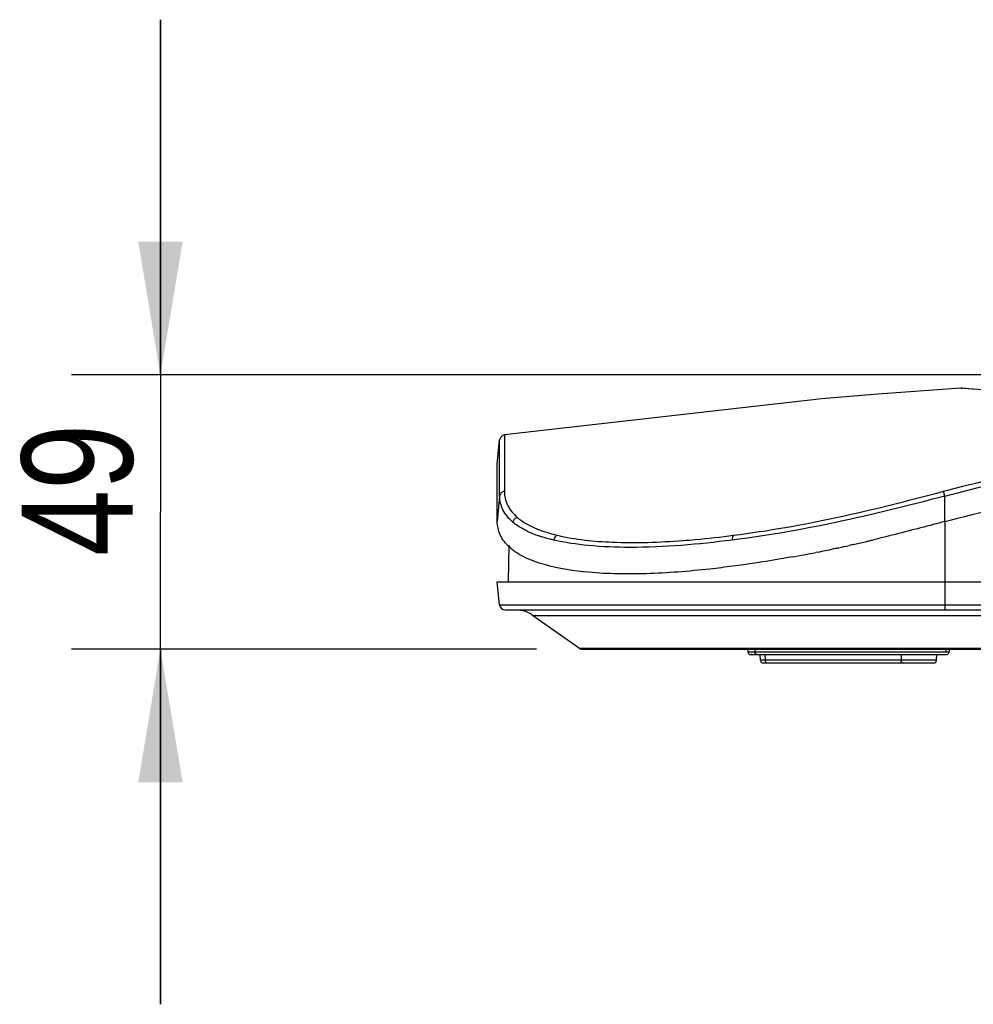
# Model space of a CAD drawing. Header units: inches. Extents: x 0 to 17, y 0 to 11.
# Tile 1 of 17: x 3.5 to 4.8, y 2.9 to 4.2. Entities that reach past the tile are written whole.
import ezdxf

# ---------------------------------------------------------------- set-up
doc = ezdxf.new("R2010")
doc.units = ezdxf.units.IN
doc.header["$LTSCALE"] = 0.935
doc.header["$MEASUREMENT"] = 0
doc.layers.get('0').update_dxf_attribs({"linetype": 'CONTINUOUS'})
doc.styles.get("Standard").update_dxf_attribs({"font": 'txt', "width": 0.8})
doc.dimstyles.new('DIMSTYLE_2', dxfattribs={"dimtxt": 0.15625, "dimasz": 0.1875, "dimexe": 0.125, "dimexo": 0.0625, "dimgap": 0.039062, "dimtad": 0, "dimtih": 1, "dimtoh": 1, "dimdec": 1, "dimlfac": 5, "dimzin": 4, "dimdsep": 46, "dimtxsty": 'Standard', "dimblk": '_FILLED', "dimblk1": '_FILLED', "dimblk2": '_FILLED', "dimcen": 0.09, "dimazin": 1, "dimtfac": 1, "dimtofl": 0, "dimtmove": 0, "dimatfit": 3, "dimldrblk": '_FILLED', "dimfxl": 1, "dimtolj": 1, "dimtzin": 4, "dimarcsym": 0})

# ---------------------------------------------------------------- blocks, each defined once
blk = doc.blocks.new('_FILLED')
at = {"color": 0, "linetype": 'ByBlock'}
blk.add_solid([(0, 0), (-1, 0.1667), (-1, -0.1667)], dxfattribs=at)
blk = doc.blocks.new('*D3')
at = {"color": 7, "linetype": 'Continuous', "transparency": 16777216}
for p, q in [((3.6811, 3.7381), (3.6811, 4.2381)), ((3.6811, 4.2381), (3.6811, 3.5452)), ((5.2938, 3.7381), (3.5561, 3.7381)), ((3.6811, 2.8524), (3.6811, 3.5452)), ((4.2105, 3.3524), (3.5561, 3.3524)), ((3.6811, 3.3524), (3.6811, 2.8524))]:
    blk.add_line(p, q, dxfattribs=at)
at = {"color": 7, "linetype": 'Continuous', "transparency": 16777216, "xscale": 0.1875, "yscale": 0.1875, "zscale": 0.1875}
for p, rotation in [((3.6811, 3.7381), 270), ((3.6811, 3.3524), 90)]:
    blk.add_blockref('_FILLED', p, dxfattribs=dict(at, rotation=rotation))
at = {"color": 7, "linetype": 'Continuous', "transparency": 16777216, "insert": (3.4857, 3.5763), "char_height": 0.15625, "width": 0.25, "attachment_point": 2, "rotation": 90, "line_spacing_factor": 0.9}
blk.add_mtext('49', dxfattribs=at)

msp = doc.modelspace()

# ---------------------------------------------------------------- linework, layer by layer
at = {"color": 7, "linetype": 'Continuous'}
for p, q in [((4.8078, 3.7197), (4.6906, 3.7112)), ((4.8235, 3.7183), (4.8078, 3.7197)), ((4.8078, 3.7197), (4.8097, 3.7195)), ((4.8249, 3.7181), (4.8235, 3.7183)), ((4.8526, 3.7162), (4.8249, 3.7181)), ((4.6118, 3.7046), (4.1652, 3.6536)), ((4.6906, 3.7112), (4.6118, 3.7046)), ((4.1551, 3.6124), (4.1585, 3.6466)), ((4.1585, 3.5676), (4.1585, 3.6466)), ((4.1652, 3.6536), (4.1651, 3.614)), ((4.1652, 3.6444), (4.1651, 3.6205)), ((4.1652, 3.6535), (4.1652, 3.6527)), ((4.1652, 3.6481), (4.1652, 3.6444)), ((4.1551, 3.5319), (4.1551, 3.6124)), ((4.1651, 3.614), (4.1651, 3.5744)), ((4.1585, 3.5676), (4.1551, 3.5319)), ((4.7851, 3.5676), (4.7833, 3.5744)), ((4.7851, 3.5319), (4.7851, 3.5676)), ((4.7807, 3.5308), (4.7789, 3.5303)), ((4.7807, 3.5307), (4.7789, 3.5302)), ((4.785, 3.5318), (4.7807, 3.5307)), ((4.7851, 3.5319), (4.7851, 3.4075)), ((4.1709, 3.4469), (4.1718, 3.4985)), ((4.6311, 3.494), (4.6281, 3.4933)), ((4.6524, 3.4987), (4.6502, 3.4982)), ((4.6558, 3.4994), (4.6524, 3.4987)), ((4.6062, 3.4888), (4.6034, 3.4883)), ((4.1584, 3.4146), (4.1551, 3.4469)), ((4.1551, 3.4469), (6.5961, 3.4469)), ((4.1584, 3.4146), (6.5929, 3.4146)), ((4.1662, 3.4075), (6.5851, 3.4075)), ((4.1872, 3.4075), (4.1879, 3.4071)), ((4.1879, 3.4071), (4.1887, 3.4068)), ((4.1887, 3.4068), (4.1888, 3.407)), ((4.1887, 3.4068), (4.1888, 3.407)), ((4.1888, 3.407), (4.1891, 3.4074)), ((4.1891, 3.4074), (4.1894, 3.4075)), ((4.1891, 3.4074), (4.1891, 3.4074)), ((4.1892, 3.4073), (4.1892, 3.4073)), ((4.2708, 3.3531), (4.2049, 3.3998)), ((4.2049, 3.3998), (4.6593, 3.3998)), ((4.6593, 3.3998), (5.1993, 3.3998)), ((4.2776, 3.3531), (4.2708, 3.3531)), ((4.273, 3.3524), (5.1991, 3.3524)), ((5.1985, 3.3531), (4.2776, 3.3531)), ((4.5079, 3.3524), (4.5079, 3.3483)), ((4.5079, 3.3483), (4.518, 3.3483)), ((4.5118, 3.3445), (4.521, 3.3445)), ((4.5136, 3.3445), (4.5127, 3.3445)), ((4.5127, 3.3445), (4.5144, 3.3445)), ((4.5144, 3.3445), (4.5211, 3.3445)), ((4.518, 3.3483), (4.518, 3.3524)), ((4.518, 3.3483), (4.7911, 3.3483)), ((4.521, 3.3445), (4.7872, 3.3445)), ((4.5256, 3.3365), (4.5253, 3.3445)), ((4.5318, 3.3445), (4.532, 3.3365)), ((4.7234, 3.3445), (4.7235, 3.3365)), ((4.7734, 3.3365), (4.7737, 3.3445)), ((4.7864, 3.3524), (4.7864, 3.3483)), ((4.7911, 3.3524), (4.7911, 3.3483)), ((4.7734, 3.3365), (4.5256, 3.3365)), ((4.7695, 3.3327), (4.5295, 3.3327))]:
    msp.add_line(p, q, dxfattribs=at)
for points in [[(4.8235, 3.7183), (4.8145, 3.719), (4.8093, 3.7195), (4.8078, 3.7197)], [(4.1652, 3.6536), (4.1637, 3.6532), (4.1618, 3.6523), (4.1602, 3.6507), (4.159, 3.6487), (4.1585, 3.6466)], [(4.1651, 3.6205), (4.1651, 3.5927), (4.1651, 3.5744)], [(4.1551, 3.5319), (4.1551, 3.5848), (4.1551, 3.6095), (4.1551, 3.6124)], [(4.7872, 3.3445), (4.7884, 3.3447), (4.7894, 3.3452), (4.7903, 3.346), (4.7908, 3.3469), (4.7911, 3.3478), (4.7911, 3.3483)]]:
    msp.add_lwpolyline(points, dxfattribs=at)
for centre, radius, start, end in [((4.2558, 3.6413), 0.1362, 244.4676, 247.8798), ((4.2654, 3.6647), 0.1616, 247.8613, 250.4598), ((4.2712, 3.6808), 0.1787, 250.4288, 251.1356), ((4.116, 5.8736), 2.4348, 283.3733, 283.503), ((4.2134, 5.4386), 1.989, 281.3915, 282.035), ((4.1903, 5.5473), 2.1001, 282.1175, 282.2509), ((4.1765, 5.6106), 2.1649, 282.2522, 282.64), ((4.144, 5.7547), 2.3126, 282.7857, 283.2287), ((4.1252, 5.8348), 2.3949, 283.227, 283.3734), ((4.2463, 5.2745), 1.8216, 280.2465, 281.307), ((4.1662, 3.4154), 0.00787, 185.8633, 269.9999), ((4.1815, 3.3681), 0.0394, 53.5062, 79.4262), ((4.273, 3.3563), 0.00394, 235.8586, 270), ((4.5118, 3.3484), 0.00394, 182.0228, 270.0131), ((4.5295, 3.3366), 0.00394, 182, 270), ((4.7695, 3.3366), 0.00394, 270, 358)]:
    msp.add_arc(centre, radius, start, end, dxfattribs=at)
for points, knots in [([(4.7833, 3.5744), (4.8316, 3.587), (4.9286, 3.6109), (5.0766, 3.6353), (5.2257, 3.6503), (5.3257, 3.6536), (5.3756, 3.6536)], [0, 0, 0, 0, 0.249877, 0.499954, 0.749968, 1, 1, 1, 1]), ([(4.7851, 3.5676), (4.8332, 3.5802), (4.93, 3.604), (5.0775, 3.6283), (5.2262, 3.6433), (5.3258, 3.6466), (5.3756, 3.6466)], [0, 0, 0, 0, 0.249999, 0.499999, 0.749999, 1, 1, 1, 1]), ([(4.7851, 3.5319), (4.834, 3.5448), (4.9316, 3.5693), (5.0797, 3.594), (5.2276, 3.6092), (5.3264, 3.6124), (5.3756, 3.6124)], [0, 0, 0, 0, 0.254081, 0.504606, 0.752864, 1, 1, 1, 1]), ([(4.1651, 3.5744), (4.1634, 3.5741), (4.1602, 3.5725), (4.1587, 3.5692), (4.1585, 3.5676)], [0, 0, 0, 0, 0.505041, 1, 1, 1, 1]), ([(4.1772, 3.5309), (4.1715, 3.5357), (4.1621, 3.5467), (4.1585, 3.561), (4.1585, 3.5676)], [0, 0, 0, 0, 0.529372, 1, 1, 1, 1]), ([(4.1651, 3.5744), (4.165, 3.5677), (4.1685, 3.5536), (4.1778, 3.5425), (4.1833, 3.5377)], [0, 0, 0, 0, 0.472333, 1, 1, 1, 1]), ([(4.7851, 3.5676), (4.7342, 3.5544), (4.6354, 3.5292), (4.5348, 3.5119), (4.4858, 3.5057)], [0, 0, 0, 0, 0.515547, 1, 1, 1, 1]), ([(4.4878, 3.5125), (4.5362, 3.5187), (4.6355, 3.536), (4.733, 3.5612), (4.7833, 3.5744)], [0, 0, 0, 0, 0.484177, 1, 1, 1, 1]), ([(4.1833, 3.5377), (4.1818, 3.5373), (4.1789, 3.5355), (4.1774, 3.5325), (4.1772, 3.5309)], [0, 0, 0, 0, 0.49959, 1, 1, 1, 1]), ([(4.1833, 3.5377), (4.1852, 3.5361), (4.1937, 3.5294), (4.2035, 3.5246), (4.2112, 3.5214)], [0, 0, 0, 0, 0.226637, 1, 1, 1, 1]), ([(4.2216, 3.4712), (4.2116, 3.474), (4.1938, 3.4803), (4.1719, 3.4943), (4.1582, 3.5119), (4.1551, 3.5255), (4.1551, 3.5319)], [0, 0, 0, 0, 0.32219, 0.583157, 0.801234, 1, 1, 1, 1]), ([(4.1971, 3.5183), (4.1952, 3.5193), (4.1882, 3.5228), (4.1815, 3.5272), (4.1772, 3.5309)], [0, 0, 0, 0, 0.26894, 1, 1, 1, 1]), ([(4.2112, 3.5214), (4.2134, 3.5205), (4.2228, 3.517), (4.2325, 3.5143), (4.24, 3.5125)], [0, 0, 0, 0, 0.232657, 1, 1, 1, 1]), ([(4.7789, 3.5302), (4.7711, 3.5282), (4.7396, 3.5199), (4.7082, 3.5118), (4.6845, 3.5061)], [0, 0, 0, 0, 0.25084, 1, 1, 1, 1]), ([(4.2347, 3.5057), (4.2328, 3.5061), (4.2256, 3.5079), (4.2186, 3.51), (4.2134, 3.5117)], [0, 0, 0, 0, 0.262317, 1, 1, 1, 1]), ([(4.24, 3.5125), (4.2393, 3.5123), (4.2367, 3.5109), (4.235, 3.5079), (4.2347, 3.5057)], [0, 0, 0, 0, 0.237972, 1, 1, 1, 1]), ([(4.24, 3.5125), (4.2651, 3.5065), (4.3243, 3.5005), (4.3834, 3.5026), (4.4165, 3.5051)], [0, 0, 0, 0, 0.43818, 1, 1, 1, 1]), ([(4.4165, 3.5051), (4.4223, 3.5055), (4.4461, 3.5075), (4.4698, 3.5102), (4.4878, 3.5125)], [0, 0, 0, 0, 0.241608, 1, 1, 1, 1]), ([(4.4878, 3.5125), (4.487, 3.5119), (4.4859, 3.5095), (4.4857, 3.5071), (4.4858, 3.5057)], [0, 0, 0, 0, 0.412301, 1, 1, 1, 1]), ([(4.4858, 3.5057), (4.4382, 3.4996), (4.3705, 3.4936), (4.2864, 3.4968), (4.2506, 3.502), (4.2347, 3.5057)], [0, 0, 0, 0, 0.571427, 0.805401, 1, 1, 1, 1]), ([(4.5703, 3.4819), (4.5632, 3.4807), (4.5354, 3.4758), (4.5075, 3.4716), (4.4867, 3.4689)], [0, 0, 0, 0, 0.255915, 1, 1, 1, 1]), ([(4.3647, 3.4584), (4.3379, 3.4576), (4.2898, 3.4582), (4.2419, 3.4654), (4.2216, 3.4712)], [0, 0, 0, 0, 0.559361, 1, 1, 1, 1]), ([(4.4867, 3.4689), (4.476, 3.4675), (4.4354, 3.4625), (4.3947, 3.4593), (4.3647, 3.4584)], [0, 0, 0, 0, 0.265377, 1, 1, 1, 1]), ([(4.5211, 3.3445), (4.5203, 3.3445), (4.5185, 3.3455), (4.518, 3.3474), (4.518, 3.3483)], [0, 0, 0, 0, 0.459563, 1, 1, 1, 1]), ([(4.532, 3.3365), (4.532, 3.336), (4.5322, 3.335), (4.5329, 3.3338), (4.5339, 3.3329), (4.5347, 3.3327), (4.5351, 3.3327)], [0, 0, 0, 0, 0.276309, 0.537475, 0.7769, 1, 1, 1, 1]), ([(4.726, 3.3327), (4.7256, 3.3327), (4.7249, 3.3329), (4.7242, 3.3338), (4.7237, 3.3351), (4.7236, 3.336), (4.7235, 3.3365)], [0, 0, 0, 0, 0.193656, 0.423614, 0.697481, 1, 1, 1, 1])]:
    msp.add_open_spline(points, degree=3, knots=knots, dxfattribs=at)

# ---------------------------------------------------------------- dimensions: what is measured, and where the dimension line sits
dim = msp.add_linear_dim(base=(3.6811, 3.7381), p1=(4.273, 3.3524), p2=(5.3563, 3.7381), angle=90, dimstyle='DIMSTYLE_2', override={"dimtad": 1, "dimtih": 0, "dimtoh": 0}, dxfattribs=at)
dim.commit()
dim.dimension.update_dxf_attribs({"geometry": '*D3', "text_midpoint": (3.6811, 3.5763), "dimtype": 160})

doc.saveas('drawing.dxf')
